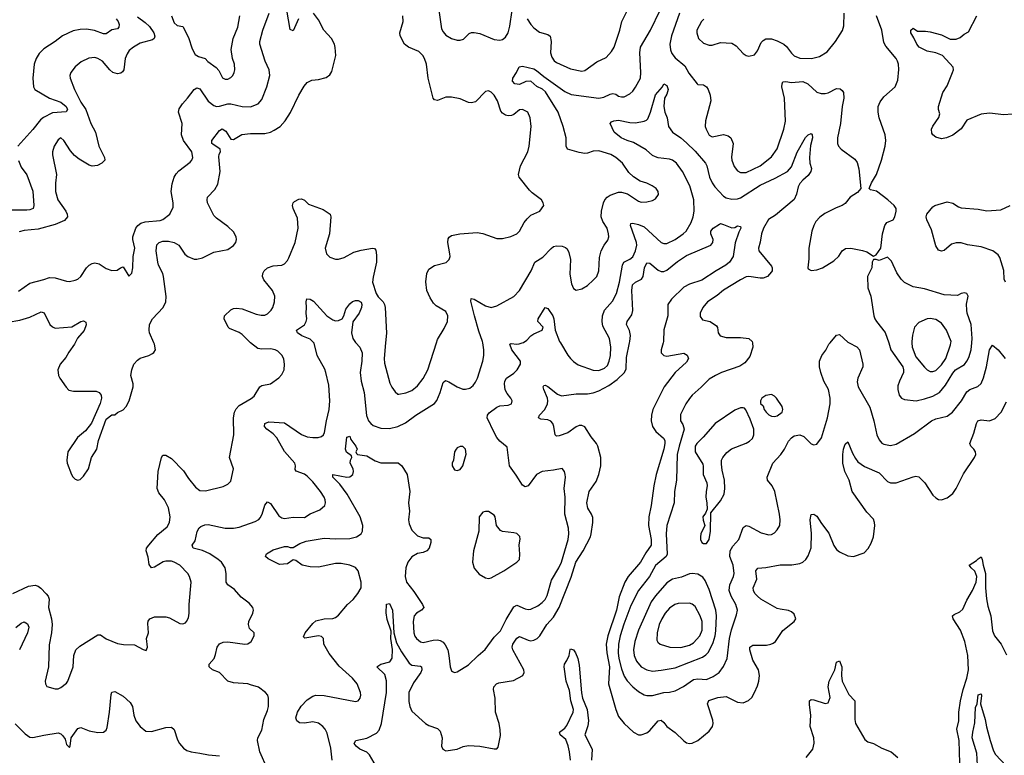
# Model space of a CAD drawing. Header units: inches. Extents: x 1649636 to 1815363, y 506543 to 641975.
# Tile 231 of 256: x 1720718 to 1727674, y 577085 to 582284. Entities that reach past the tile are written whole.
import ezdxf

# ---------------------------------------------------------------- set-up
doc = ezdxf.new("R2010")
doc.units = ezdxf.units.IN
doc.header["$MEASUREMENT"] = 0
doc.layers.add('B7527', color=7, linetype='Continuous')
doc.layers.add('B7528', color=7, linetype='Continuous')

msp = doc.modelspace()

# ---------------------------------------------------------------- linework, layer by layer
at = {"layer": 'B7527', "color": 5}
for points, elevation in [([(1720670, 578229.1), (1720780.3, 578279.7), (1720826.9, 578286.9), (1720850, 578280.2), (1720867.7, 578267.7), (1720906.5, 578226.5), (1720919.6, 578210), (1720927.2, 578190), (1720921.1, 578130), (1720942.9, 578050), (1720947.2, 578010), (1720943.6, 577950), (1720926.4, 577866.4), (1720923.1, 577710), (1720898, 577610), (1720900.7, 577590), (1720910, 577571.3), (1720970, 577555.5), (1720990, 577555.5), (1721010, 577564.4), (1721050, 577596.3), (1721058.7, 577610), (1721095.1, 577710), (1721101.3, 577790), (1721114.5, 577830), (1721142.8, 577857.2), (1721270, 577936.3), (1721290, 577937.3), (1721328.5, 577908.5), (1721410, 577876.5), (1721452.4, 577867.6), (1721530, 577866), (1721590, 577834), (1721612.9, 577827.1), (1721620.9, 577850), (1721615.1, 577910), (1721628, 577952), (1721624.1, 578015.9), (1721626.9, 578033.1), (1721638.4, 578050), (1721670, 578063.2), (1721750, 578064.4), (1721776.5, 578056.5), (1721850, 578016.4), (1721870, 578014.9), (1721890, 578022), (1721897, 578030), (1721910, 578058), (1721915.1, 578090), (1721915.1, 578150), (1721929.7, 578309.7), (1721918.4, 578350), (1721905.6, 578370), (1721850, 578428), (1721810, 578451.1), (1721790, 578457.4), (1721750, 578458), (1721731.9, 578451.9), (1721670, 578414), (1721649.6, 578409.6), (1721633.3, 578433.3), (1721625.4, 578485.4), (1721611.1, 578530), (1721614.3, 578550), (1721629.7, 578570), (1721695, 578645), (1721760.7, 578699.3), (1721777.4, 578730), (1721781, 578770), (1721770, 578835.1), (1721742.1, 578890), (1721701.4, 578941.4), (1721690.4, 578970), (1721697.7, 579090), (1721719.7, 579190), (1721730, 579206), (1721750, 579207.4), (1721790, 579183.6), (1721876.2, 579096.2), (1721910, 579042), (1721959.4, 578979.4), (1721990, 578956.4), (1722030, 578954), (1722155.8, 578984.2), (1722190, 579000.7), (1722210, 579022.8), (1722229.5, 579110), (1722200.7, 579190), (1722232.3, 579350), (1722229.8, 579469.8), (1722236, 579510), (1722247.3, 579532.7), (1722270, 579557.6), (1722353.4, 579606.6), (1722375.7, 579624.3), (1722416, 579690), (1722430, 579697.6), (1722490, 579710.3), (1722550, 579752.7), (1722570, 579776.3), (1722586.3, 579810), (1722589.7, 579850), (1722584.6, 579884.6), (1722573.3, 579910), (1722541.5, 579941.5), (1722524, 579950), (1722490, 579956.8), (1722430, 579956.4), (1722401.3, 579961.3), (1722350, 579999.3), (1722349.3, 580000)], 580), ([(1721111.2, 580000), (1721106, 579990), (1721065.1, 579934.9), (1721044, 579896), (1721004.9, 579850), (1720988.4, 579810), (1720992.2, 579770), (1721002, 579750), (1721046.5, 579686.5), (1721066.7, 579666.7), (1721098, 579658), (1721258, 579658), (1721278.8, 579650), (1721293, 579630), (1721296.3, 579610), (1721287.7, 579572.3), (1721226.5, 579433.5), (1721182.4, 579377.6), (1721127.8, 579332.2), (1721058, 579230), (1721052, 579170), (1721054.9, 579150), (1721084.9, 579070), (1721093.5, 579053.5), (1721110, 579038), (1721130, 579030.5), (1721145.4, 579034.6), (1721170, 579057.3), (1721205.6, 579110), (1721226.6, 579190), (1721262.4, 579250), (1721275.8, 579310), (1721330, 579462), (1721369.1, 579490.9), (1721390, 579491), (1721410, 579507.7), (1721450, 579526.8), (1721470, 579551.3), (1721491.8, 579590), (1721519.7, 579690), (1721519.7, 579710), (1721502.6, 579770), (1721509.7, 579810), (1721525.1, 579850), (1721550, 579878.4), (1721570, 579892.4), (1721630, 579910.4), (1721656.3, 579923.7), (1721667.3, 579932.7), (1721677.2, 579950), (1721672, 579990), (1721667.3, 580000)], 620), ([(1722470, 576986.6), (1722416, 577110), (1722398, 577190), (1722401.1, 577210), (1722430, 577264), (1722442.2, 577337.8), (1722470, 577402.8), (1722476.9, 577430), (1722477, 577490), (1722472, 577510), (1722456, 577530), (1722406, 577566), (1722350, 577583.6), (1722330, 577589.6), (1722230, 577597), (1722190, 577609.4), (1722129.8, 577669.8), (1722081.2, 577690), (1722058, 577710), (1722058, 577730), (1722091.8, 577770), (1722102.6, 577797.4), (1722112.8, 577850), (1722130, 577873.7), (1722155.5, 577884.5), (1722190, 577887.7), (1722310, 577870.3), (1722330, 577873.7), (1722352.8, 577890), (1722374, 577930), (1722374, 577950), (1722342.6, 577982.6), (1722335, 578010), (1722338.1, 578030), (1722365.8, 578090), (1722369.8, 578110), (1722365.7, 578130), (1722339.6, 578159.6), (1722283.2, 578203.2), (1722236.6, 578256.6), (1722188, 578290), (1722176.8, 578310), (1722177.3, 578370), (1722169.8, 578410), (1722143.2, 578450), (1722121.8, 578470), (1722062.3, 578510), (1722010, 578533.9), (1721945.1, 578550), (1721936.9, 578570), (1721957.8, 578602.2), (1721972.1, 578667.9), (1721987.2, 578692.8), (1721998.2, 578701.8), (1722025.8, 578714.2), (1722050, 578715.9), (1722170, 578689.4), (1722229, 578691), (1722270, 578697.6), (1722382.7, 578737.3), (1722407.7, 578752.3), (1722416.5, 578763.5), (1722430.8, 578790), (1722450, 578853.4), (1722470, 578877.3), (1722490, 578865.5), (1722550, 578777.4), (1722570, 578764.4), (1722590, 578759.6), (1722650, 578767.9), (1722730, 578765.5), (1722770, 578791.8), (1722838.7, 578821.3), (1722874, 578850), (1722879.6, 578870), (1722877.4, 578890), (1722869.6, 578910), (1722843, 578950), (1722790, 579016.9), (1722750, 579057.7), (1722730, 579071.9), (1722672.4, 579092.4), (1722664.9, 579104.9), (1722666.2, 579130), (1722661.5, 579150), (1722590, 579232.3), (1722535, 579330), (1722510, 579356.1), (1722464.7, 579390), (1722448.6, 579410), (1722450, 579430.4), (1722477.5, 579442.5), (1722590, 579436.1), (1722710, 579352.7), (1722750, 579336.5), (1722790, 579330.3), (1722828.2, 579331.8), (1722850, 579339.3), (1722863.7, 579350), (1722872.4, 579367.6), (1722886, 579450), (1722905.6, 579530), (1722909.8, 579590.2), (1722902, 579702), (1722880.7, 579790), (1722873.4, 579813.4), (1722820.5, 579910), (1722798.3, 579998.3), (1722796.5, 580000)], 560), ([(1722926.5, 577050), (1722917, 577137), (1722890, 577240.9), (1722876.2, 577270), (1722860.3, 577290), (1722830, 577312.4), (1722790, 577322.5), (1722730, 577313.3), (1722695.4, 577315.4), (1722676.2, 577330), (1722669.7, 577350), (1722680.8, 577390), (1722706.5, 577433.5), (1722750, 577477.4), (1722790, 577503.5), (1722810.7, 577509.3), (1722870, 577507.5), (1723090, 577466.8), (1723110, 577471.3), (1723124, 577490), (1723129.2, 577510), (1723126.6, 577530), (1723103.6, 577590), (1723069.6, 577630), (1722976.2, 577716.2), (1722904.4, 577804.4), (1722866.3, 577870), (1722863.7, 577910), (1722858.7, 577918.7), (1722850, 577926), (1722829.4, 577929.4), (1722732.7, 577912.7), (1722723, 577923), (1722736, 577950), (1722790, 578018), (1722810, 578035.2), (1722870, 578050.2), (1722930, 578051.5), (1722950, 578058.3), (1722970, 578075.6), (1723035.3, 578150), (1723073.8, 578186.2), (1723108.4, 578230), (1723130.6, 578270), (1723132, 578310), (1723108.6, 578390), (1723090, 578411.8), (1723050, 578428.8), (1722990, 578440.2), (1722950, 578441.7), (1722830, 578414.6), (1722770, 578416.8), (1722714.5, 578430), (1722670, 578462.4), (1722650, 578467.6), (1722610, 578438.3), (1722553.8, 578433.8), (1722474.9, 578474.9), (1722456, 578490), (1722462.9, 578510), (1722510, 578537.4), (1722590, 578560.2), (1722610, 578560.2), (1722630, 578552.9), (1722650, 578554), (1722696.9, 578583.1), (1722742.3, 578597.7), (1722870, 578618.9), (1722950, 578615), (1723050, 578618.6), (1723098, 578630), (1723130.9, 578650), (1723140.3, 578670), (1723143.2, 578710), (1723124, 578770), (1723031.6, 578931.6), (1722980.5, 579000.5), (1722929.6, 579050.4), (1722929.7, 579070.3), (1723030, 579051.3), (1723050, 579052.9), (1723073.1, 579070), (1723076.8, 579090), (1723073.5, 579110), (1723054.2, 579150), (1723055.3, 579170), (1723064.2, 579190), (1723061.5, 579201.5), (1723027.3, 579227.3), (1723020.3, 579250), (1723030, 579334.8), (1723050, 579340.7), (1723058.2, 579318.2), (1723093.6, 579270), (1723102.3, 579250), (1723094, 579230), (1723097.5, 579217.5), (1723106, 579210), (1723170, 579202.3), (1723230, 579167.2), (1723270, 579151.5), (1723391.8, 579151.8), (1723418, 579130), (1723455.8, 579070), (1723473.8, 578950), (1723465.7, 578870), (1723471.7, 578810), (1723465.2, 578750), (1723470, 578720.7), (1723490, 578675.5), (1723530, 578637.1), (1723570, 578623), (1723610, 578622.8), (1723622.8, 578610), (1723622, 578590), (1723610.4, 578550), (1723595.5, 578530), (1723570, 578518), (1723530, 578511.1), (1723490, 578487.4), (1723459.7, 578450), (1723446.7, 578410), (1723441.1, 578350), (1723451.2, 578310), (1723502.9, 578242.9), (1723564.9, 578150), (1723573.4, 578130), (1723557.6, 578110), (1723521.7, 578090), (1723506.4, 578070), (1723497.6, 578030), (1723502.8, 577950), (1723510, 577928.2), (1723522.6, 577910), (1723550, 577887.6), (1723570, 577883.6), (1723640, 577900), (1723670, 577901.7), (1723690, 577896.8), (1723710, 577884.5), (1723725.2, 577865.2), (1723742.2, 577830), (1723751.3, 577790), (1723758.9, 577710), (1723770, 577682.8), (1723776.7, 577676.7), (1723790, 577670.5), (1723810, 577674.9), (1723890, 577724.6), (1723956.9, 577790), (1724008, 577832), (1724070, 577920.4), (1724114.6, 577965.4), (1724155.1, 578044.9), (1724210, 578134.9), (1724230, 578146.4), (1724290, 578120.3), (1724310, 578116.5), (1724330, 578119), (1724377.9, 578142.1), (1724410, 578164.9), (1724430, 578185.7), (1724444.2, 578215.8), (1724476, 578324), (1724527.9, 578410), (1724547, 578450), (1724594, 578610), (1724598.5, 578650), (1724595.5, 578690), (1724570.6, 578790.6), (1724572.3, 578910), (1724564.1, 578970), (1724574.1, 579050), (1724572.8, 579070), (1724567.8, 579090), (1724550, 579111.5), (1724490, 579099.6), (1724410, 579091.6), (1724370.6, 579070), (1724310, 578989.6), (1724290, 578982.9), (1724270, 578993.6), (1724225.6, 579065.6), (1724178, 579130), (1724162, 579262), (1724110, 579305.6), (1724090, 579331.8), (1724070, 579365.6), (1724022, 579470), (1724022.6, 579490), (1724034.9, 579505.1), (1724090, 579545.2), (1724110, 579554.3), (1724170, 579560.3), (1724192, 579570), (1724197, 579590), (1724187.3, 579610), (1724161.4, 579641.4), (1724148.8, 579668.8), (1724142.4, 579710), (1724145.1, 579730), (1724158.3, 579750), (1724210, 579785.8), (1724233.5, 579810), (1724256, 579850), (1724256, 579870), (1724196.2, 579950), (1724182, 579990), (1724190, 579996), (1724230, 579990.5), (1724247.2, 579992.8), (1724268.2, 580000)], 540), ([(1723256.5, 576976.5), (1723188.7, 577088.7), (1723170, 577106.8), (1723122.6, 577130), (1723095.1, 577150), (1723080.5, 577170), (1723092.3, 577190), (1723170, 577205.9), (1723238.7, 577241.3), (1723258, 577262), (1723275.5, 577310), (1723309.5, 577530), (1723310.7, 577610.7), (1723297.5, 577657.5), (1723242, 577710), (1723269.3, 577730), (1723333.1, 577746.9), (1723349.2, 577770.8), (1723353.3, 577833.3), (1723340.9, 577910), (1723342.5, 577962.5), (1723314, 578046), (1723306.9, 578093.1), (1723310, 578154), (1723330, 578158.8), (1723353.4, 578110), (1723361.6, 577950), (1723380.6, 577880.6), (1723416.4, 577816.4), (1723470, 577737.3), (1723490, 577722.4), (1723550, 577714.9), (1723558, 577710), (1723559.6, 577690), (1723552.4, 577670), (1723501.3, 577598.7), (1723468.8, 577530), (1723466.6, 577466.6), (1723475.5, 577430), (1723490, 577396.4), (1723586, 577310), (1723610, 577295.6), (1723670, 577274.6), (1723690, 577255.8), (1723702.7, 577210), (1723699.5, 577150), (1723709, 577129), (1723730, 577117.1), (1723808.7, 577130), (1723852.5, 577147.5), (1723890, 577155.2), (1723970.2, 577150.2), (1724070, 577130.8), (1724090, 577131.3), (1724098, 577142), (1724115.4, 577224.6), (1724113.6, 577266.4), (1724105, 577310), (1724079.2, 577390), (1724078.6, 577490), (1724066, 577550), (1724068.2, 577570), (1724087.6, 577590), (1724103.2, 577596.8), (1724206.2, 577613.8), (1724274, 577650), (1724282, 577670), (1724279.7, 577690), (1724201.5, 577830), (1724197.9, 577850), (1724202.7, 577870), (1724230, 577913.4), (1724250, 577924), (1724310, 577898.6), (1724330, 577895.3), (1724350, 577898), (1724374.2, 577910), (1724394.3, 577930), (1724443.6, 578010), (1724490, 578061), (1724529.9, 578130), (1724615.4, 578344.6), (1724647.7, 578450), (1724699.1, 578530), (1724749.9, 578630), (1724755.9, 578650), (1724767.5, 578730), (1724766.5, 578766.5), (1724758.2, 578790), (1724732.2, 578832.2), (1724725.3, 578870), (1724742.5, 578950), (1724790, 579019.5), (1724810.5, 579070), (1724823.4, 579130), (1724823.1, 579190), (1724803.4, 579270), (1724793.3, 579290), (1724756.2, 579336.2), (1724710, 579405.7), (1724690, 579415.8), (1724670, 579415), (1724650, 579407.1), (1724590, 579365.1), (1724530, 579342.3), (1724510, 579341.6), (1724500.7, 579350), (1724493, 579410), (1724485.1, 579430), (1724470, 579447.8), (1724450, 579456.1), (1724400.3, 579460.3), (1724382.9, 579470), (1724391.5, 579490), (1724428.8, 579530), (1724446.8, 579570), (1724450.8, 579590), (1724447.8, 579610), (1724420.4, 579670), (1724416, 579690), (1724421.6, 579698.4), (1724430, 579700.5), (1724450, 579691.5), (1724517.2, 579637.2), (1724546.8, 579626.8), (1724650, 579640.8), (1724730, 579640.4), (1724770, 579646.3), (1724810, 579660.8), (1724881, 579699), (1724939.2, 579740.8), (1724990.3, 579789.7), (1725002.9, 579817.1), (1725004.3, 579895.7), (1725025.9, 580000)], 520), ([(1723092.2, 580000), (1723122, 579970), (1723136.8, 579930), (1723134.8, 579870), (1723122.7, 579790), (1723130.9, 579730), (1723151.4, 579650), (1723167.8, 579487.8), (1723182.3, 579450), (1723198.7, 579430), (1723216.8, 579416.8), (1723270, 579396.5), (1723330, 579395.2), (1723390, 579408.4), (1723444.7, 579435.3), (1723517.4, 579490), (1723648.7, 579571.3), (1723666.3, 579593.7), (1723689.8, 579650.2), (1723710, 579719.1), (1723726.4, 579733.6), (1723750, 579725.3), (1723810, 579689.1), (1723850, 579673.4), (1723867.9, 579672.1), (1723899.7, 579680.3), (1723921.1, 579698.9), (1723937.8, 579722.2), (1723953.3, 579750), (1723990.8, 579870), (1723998, 579910), (1723997.3, 579950), (1723990.6, 580000)], 560), ([(1723302.9, 580000), (1723293, 579890), (1723296.1, 579856.1), (1723334.3, 579714.3), (1723346.5, 579686.5), (1723370, 579653.4), (1723390, 579638), (1723397.5, 579637.5), (1723446.6, 579646.6), (1723490, 579663.2), (1723530, 579696), (1723570, 579747.7), (1723602.7, 579810), (1723662.7, 580000)], 580), ([(1724538.6, 580000), (1724590, 579912), (1724610, 579888.7), (1724630, 579868.5), (1724665.1, 579845.1), (1724770, 579807.7), (1724810, 579805.2), (1724850, 579820.3), (1724870, 579840.5), (1724882.7, 579870), (1724891.8, 579910), (1724895.5, 579970), (1724890.3, 580000)], 540), ([(1725264.9, 580000), (1725250.2, 579950.2), (1725249.3, 579929.3), (1725270, 579910.4), (1725290, 579907.2), (1725410, 579928.2), (1725434, 579914), (1725442.6, 579890), (1725430, 579863.1), (1725350.1, 579790), (1725272.1, 579690), (1725192.4, 579530), (1725182.8, 579490), (1725180.8, 579450), (1725190.2, 579410), (1725213.5, 579373.5), (1725267.7, 579327.7), (1725275.4, 579310), (1725276.6, 579290), (1725270, 579249.6), (1725215.5, 579070), (1725199.4, 578990), (1725180.1, 578850), (1725162.1, 578770), (1725160.1, 578710), (1725180.6, 578610), (1725179.4, 578570), (1725142.7, 578517.3), (1725105.1, 578450), (1725016.6, 578350), (1724993.6, 578310), (1724953.7, 578206.3), (1724933.7, 578110), (1724873, 577930), (1724861.9, 577870), (1724865.5, 577810), (1724885.2, 577710), (1724878.1, 577590), (1724930, 577408), (1724950, 577360.3), (1724989.1, 577310), (1725055.8, 577250), (1725090, 577230.3), (1725110, 577229), (1725150, 577244.4), (1725170, 577259.6), (1725230, 577329), (1725250, 577334.3), (1725270, 577317.4), (1725290.1, 577290.1), (1725350, 577247.6), (1725410, 577187.6), (1725430, 577174.6), (1725450, 577168.9), (1725470, 577170.3), (1725510, 577190.2), (1725590, 577255.5), (1725612.9, 577290), (1725617, 577310), (1725614.5, 577334.5), (1725578, 577450), (1725587.4, 577472.6), (1725650, 577493.6), (1725710, 577501.3), (1725790, 577461.8), (1725830, 577456.5), (1725867.3, 577472.7), (1725890, 577494.9), (1725910.7, 577529.3), (1725930, 577576.3), (1725940.3, 577610), (1725945.3, 577650), (1725938, 577690), (1725897.4, 577757.4), (1725876.5, 577830), (1725876, 577850), (1725896.8, 577863.2), (1725995.2, 577864.8), (1726026, 577870), (1726042, 577878), (1726057.7, 577890), (1726110, 577968.4), (1726189, 578030), (1726201.2, 578050), (1726190, 578082), (1726170, 578099.3), (1726149.5, 578109.5), (1726090, 578117), (1726070, 578123.7), (1725955.6, 578190), (1725930, 578209.7), (1725912.8, 578230), (1725902.6, 578250), (1725901.1, 578270), (1725925.6, 578330), (1725918.3, 578390), (1725932.3, 578407.7), (1725990, 578412.5), (1726090, 578431.4), (1726172.3, 578432.3), (1726230, 578441.6), (1726250, 578450.2), (1726271.5, 578468.5), (1726290, 578495.5), (1726310.9, 578550.9), (1726313.4, 578653.4), (1726302.4, 578750), (1726310, 578786), (1726330, 578790.6), (1726350, 578774.4), (1726383, 578723), (1726435.5, 578655.5), (1726470, 578568), (1726490, 578539.3), (1726510, 578522.4), (1726570, 578495.5), (1726610, 578490.5), (1726684.4, 578515.6), (1726713.3, 578546.7), (1726734.9, 578585.1), (1726751.1, 578628.9), (1726760.4, 578710), (1726758.5, 578730), (1726750, 578753), (1726704.4, 578804.4), (1726600.2, 578950), (1726578.5, 579030), (1726548.2, 579090), (1726534.5, 579150), (1726533.6, 579210), (1726538.2, 579250), (1726550, 579284.9), (1726570, 579301), (1726601.3, 579221.3), (1726622.1, 579182.1), (1726639.8, 579159.8), (1726685.9, 579125.9), (1726790, 579080.7), (1726850, 579019.7), (1726871.6, 579011.6), (1726910, 579010.2), (1727030, 579053.9), (1727050, 579057.1), (1727070, 579052.3), (1727112.6, 579010), (1727170, 578924.4), (1727190, 578904.4), (1727210, 578892.4), (1727230, 578890.4), (1727270, 578904.6), (1727310, 578934.9), (1727335.5, 578970), (1727385.9, 579074.1), (1727464.7, 579190), (1727472.4, 579210), (1727470.9, 579230), (1727458.7, 579250), (1727438.4, 579270), (1727431.3, 579290), (1727459, 579361), (1727477.2, 579430), (1727488.4, 579450), (1727510, 579455.2), (1727570, 579450.2), (1727610, 579466.3), (1727653.1, 579510), (1727690, 579582.4)], 520), ([(1725895.3, 580000), (1725898.7, 579970), (1725876.7, 579903.3), (1725842, 579858), (1725805.4, 579834.6), (1725676.4, 579790), (1725634.9, 579770), (1725590, 579743.1), (1725570, 579725.4), (1725534, 579686), (1725469.3, 579630.7), (1725450, 579607), (1725425.3, 579570), (1725386.3, 579493.7), (1725386.2, 579450), (1725403, 579423), (1725413.4, 579390), (1725377.1, 579270), (1725364, 579210), (1725359.4, 579030), (1725345.4, 578950), (1725342.9, 578870), (1725290.9, 578709.1), (1725286.7, 578650), (1725292.8, 578507.2), (1725284.6, 578490), (1725210, 578425.8), (1725168.8, 578350), (1725089.5, 578250), (1725036.3, 578143.7), (1724986.9, 578013.1), (1724961, 577930), (1724949.2, 577870), (1724946.5, 577810), (1724951.6, 577770), (1724970, 577697.6), (1724990, 577644.2), (1725010.7, 577610.7), (1725050, 577569), (1725090, 577535.8), (1725130, 577512.3), (1725150, 577507.1), (1725190, 577508.3), (1725269.1, 577529.1), (1725310, 577531.1), (1725350, 577540.2), (1725408.5, 577571.5), (1725478.1, 577621.9), (1725510, 577626.8), (1725570, 577622.3), (1725618.7, 577641.3), (1725661.1, 577670), (1725690, 577712), (1725715.9, 577770), (1725733.7, 577910), (1725747.6, 577972.4), (1725782.9, 578077.1), (1725789.8, 578110), (1725777.7, 578150), (1725744.7, 578210), (1725731.2, 578250), (1725736, 578290), (1725762.4, 578350), (1725765.9, 578370), (1725758.5, 578430), (1725735.6, 578490), (1725737.7, 578530), (1725755.9, 578564.1), (1725798, 578610), (1725830, 578695.5), (1725850, 578708.7), (1725870, 578705.7), (1725956.7, 578656.7), (1726010, 578644.4), (1726030, 578646.4), (1726050, 578657.1), (1726070, 578678), (1726088, 578710), (1726091, 578749), (1726086.2, 578790), (1726053.3, 578950), (1726033.7, 578990), (1726002, 579030), (1725999.1, 579050), (1726040.3, 579150), (1726094.6, 579210), (1726121.2, 579250), (1726150, 579305.7), (1726171.1, 579330), (1726190, 579342), (1726230.2, 579350.2), (1726257.8, 579337.8), (1726310, 579287.7), (1726330, 579279.1), (1726350, 579284), (1726383.7, 579330), (1726425.4, 579470), (1726443.1, 579570), (1726444.1, 579610), (1726432.5, 579670), (1726400.4, 579730), (1726377.2, 579790), (1726368.5, 579831.5), (1726368.3, 579871.7), (1726384.2, 579910), (1726412.5, 579947.5), (1726435.6, 579990), (1726444.1, 580000)], 540), ([(1726578, 580000), (1726631.8, 579971.8), (1726651, 579951), (1726674, 579850), (1726674.6, 579830), (1726638.8, 579750), (1726635.6, 579724.4), (1726641.8, 579690), (1726724.5, 579544.5), (1726753.2, 579450), (1726774.9, 579350), (1726790, 579314), (1726810, 579290.5), (1726823.4, 579283.4), (1726870, 579275.8), (1726910, 579284.9), (1727040.6, 579359.4), (1727159.5, 579450), (1727190, 579463.6), (1727270, 579482), (1727309, 579511), (1727371.9, 579590), (1727410, 579654.3), (1727430, 579671.1), (1727488.1, 579691.9), (1727510, 579712.4), (1727527.8, 579752.2), (1727548.3, 579831.7), (1727570, 579951), (1727590, 579983), (1727630.2, 579950.2), (1727681.1, 579890)], 540), ([(1726857.7, 580000), (1726873.8, 579950), (1726956.9, 579830), (1726962.2, 579810), (1726961.2, 579790), (1726932.9, 579730), (1726923.4, 579696.6), (1726922.6, 579670), (1726931.6, 579631.6), (1726948.9, 579608.9), (1726970, 579599.5), (1727051.5, 579591.5), (1727110, 579603.9), (1727170, 579622.2), (1727216.2, 579650), (1727258.2, 579701.8), (1727310, 579786.5), (1727330, 579808.4), (1727392.2, 579847.8), (1727410.4, 579869.6), (1727423.5, 579896.5), (1727439.9, 579950), (1727444, 580000)], 560), ([(1727022.1, 580000), (1727024.4, 579970), (1727050, 579900.7), (1727110, 579827.9), (1727130, 579809), (1727150, 579798.5), (1727170, 579797.8), (1727190, 579805.8), (1727230, 579844.3), (1727260.4, 579890), (1727295, 579985), (1727297.2, 580000)], 580), ([(1727360.7, 577030), (1727355.6, 577190), (1727339.3, 577270), (1727354, 577330), (1727354.1, 577390), (1727364.4, 577470), (1727383.2, 577550), (1727409, 577630), (1727421.5, 577690), (1727417.1, 577790), (1727396.5, 577890), (1727366.1, 577970), (1727313.3, 578050), (1727308.2, 578070), (1727319.5, 578080.5), (1727360.4, 578099.6), (1727381.7, 578118.3), (1727410, 578181.6), (1727450.7, 578249.3), (1727475.1, 578310), (1727480.4, 578350), (1727466, 578386), (1727440.7, 578410), (1727427, 578430), (1727478.5, 578461.5), (1727490, 578474.9), (1727510, 578487.3), (1727518.7, 578470), (1727524, 578430), (1727541.1, 578370), (1727541.7, 578270), (1727549.5, 578190.5), (1727558.7, 578138.7), (1727579.5, 578070), (1727590, 577964.9), (1727604.7, 577930), (1727652.2, 577870), (1727690, 577796.3)], 480), ([(1720691.5, 577988.5), (1720730, 578020.3), (1720750, 578028.9), (1720774.6, 578014.6), (1720783.5, 577990), (1720773.9, 577950), (1720717.1, 577830)], 560), ([(1724609.4, 577050), (1724601.9, 577110), (1724592.4, 577152.4), (1724576.1, 577196.1), (1724536.2, 577230), (1724532, 577250), (1724570, 577278), (1724584, 577296), (1724628.9, 577390), (1724629.8, 577410), (1724613, 577470), (1724602.8, 577542.8), (1724578, 577610), (1724564.5, 577710), (1724566.4, 577730), (1724584.4, 577755.6), (1724599.6, 577790), (1724607.2, 577832.8), (1724610, 577838), (1724630, 577831.3), (1724646, 577810), (1724660.5, 577770), (1724670, 577722), (1724686.8, 577526.8), (1724695.6, 577490), (1724727.9, 577410), (1724738, 577330), (1724732.8, 577292.8), (1724711.8, 577230), (1724764, 577130), (1724757.3, 577050)], 480), ([(1726274.2, 577070), (1726322, 577130), (1726330.9, 577170.9), (1726329.8, 577210), (1726302, 577290), (1726307.6, 577370), (1726297.1, 577442.9), (1726298, 577470), (1726310, 577479), (1726330, 577478.5), (1726410, 577451.4), (1726430, 577456.4), (1726445, 577495), (1726431, 577570), (1726437.1, 577610), (1726476.8, 577690), (1726490, 577744), (1726510, 577753), (1726526.5, 577710), (1726524, 577650), (1726527.9, 577610), (1726576.3, 577516.3), (1726618, 577470), (1726618, 577338), (1726622.1, 577310), (1726690, 577196.4), (1726710, 577181.1), (1726750.7, 577170), (1726810, 577136.5), (1726874.4, 577110), (1726921.3, 577070)], 480), ([(1720687.5, 577307.5), (1720757.3, 577237.3), (1720790, 577214), (1720810.3, 577210.3), (1720890, 577228.4), (1720990, 577243.2), (1721010, 577236.5), (1721023.8, 577223.8), (1721038.9, 577198.9), (1721050, 577161), (1721070, 577141), (1721076, 577150), (1721082, 577210), (1721130, 577275.5), (1721150, 577283), (1721210, 577259.1), (1721270, 577246.4), (1721310, 577248), (1721330, 577262), (1721337.6, 577282.4), (1721353.5, 577390), (1721364, 577516), (1721370, 577532.7), (1721390, 577535.6), (1721450, 577502.2), (1721499.6, 577459.6), (1721516.1, 577430), (1721525.8, 577370), (1721539.7, 577330), (1721568.9, 577288.9), (1721610, 577255.2), (1721650, 577253.4), (1721750, 577281.1), (1721790, 577283.6), (1721810, 577268.4), (1721834.1, 577194.1), (1721848.5, 577168.5), (1721876.5, 577136.5), (1721900, 577120), (1721930, 577108.9), (1721990, 577101.7), (1722052, 577088), (1722130, 577081.6)], 560), ([(1727490.6, 576930), (1727479.8, 577099.8), (1727448.5, 577210), (1727451.2, 577250), (1727465.7, 577314.3), (1727470, 577424), (1727483.5, 577450), (1727490, 577513), (1727510, 577518.8), (1727512.5, 577507.5), (1727506.8, 577450), (1727538.9, 577338.9), (1727547.6, 577287.6), (1727573.5, 577190), (1727597.3, 577117.3), (1727611.8, 577090), (1727687.2, 577010)], 460)]:
    msp.add_lwpolyline(points, dxfattribs=dict(at, elevation=elevation))
for points, elevation in [([(1726030, 579634), (1725990, 579628.7), (1725962, 579610), (1725952, 579590), (1725952.7, 579572.7), (1725970, 579554), (1725978, 579530), (1725991.3, 579510), (1726010, 579491.3), (1726030, 579481), (1726050, 579478.8), (1726070, 579484), (1726104, 579510), (1726109.2, 579530), (1726105.2, 579550), (1726064, 579610), (1726050, 579624)], 560), ([(1725810, 579542), (1725770, 579524.2), (1725631.6, 579430), (1725547, 579333), (1725502.8, 579290), (1725489.4, 579270), (1725490.2, 579230), (1725543.7, 579143.7), (1725547.9, 579127.9), (1725547.1, 579070), (1725572.2, 579010), (1725575.8, 578990), (1725567.2, 578950), (1725564.9, 578910), (1725573.4, 578870), (1725575.3, 578824.7), (1725563.5, 578796.5), (1725545.5, 578770), (1725546.2, 578746.2), (1725558, 578710), (1725531, 578650), (1725527.3, 578630), (1725527.3, 578610), (1725538, 578590), (1725550, 578582.8), (1725570, 578582.8), (1725589, 578610), (1725599.3, 578670), (1725600.2, 578799.8), (1725670, 578884.9), (1725694.7, 578930), (1725699.7, 578970), (1725698.9, 579030), (1725680.3, 579100.3), (1725676.2, 579143.8), (1725677.7, 579170), (1725685.4, 579190), (1725714.6, 579225.4), (1725748.2, 579251.8), (1725849.8, 579290.2), (1725874.1, 579305.9), (1725894.8, 579325.2), (1725905.7, 579350), (1725903.9, 579390), (1725879.8, 579459.8), (1725847.6, 579527.6), (1725838.4, 579538.4), (1725830, 579540.9)], 560), ([(1723850, 579268.7), (1723830, 579268.7), (1723810, 579259), (1723802.8, 579250), (1723790.8, 579230), (1723782.8, 579170), (1723774, 579150), (1723774, 579130), (1723790, 579102.8), (1723810, 579098.8), (1723830, 579104.7), (1723849, 579130), (1723873.2, 579213.2), (1723868.7, 579250)], 560), ([(1724010, 578809.2), (1723990, 578804), (1723964, 578770), (1723961.3, 578670), (1723923.7, 578530), (1723918.4, 578450), (1723928.5, 578408.5), (1723965.5, 578365.5), (1724010, 578340.5), (1724030, 578335.5), (1724050, 578340.5), (1724139.3, 578390), (1724230, 578450.4), (1724249.6, 578470), (1724252.8, 578507.2), (1724248, 578572), (1724253.3, 578613.3), (1724251.1, 578631.1), (1724230, 578652), (1724210, 578658.4), (1724130, 578667.3), (1724115.1, 578675.1), (1724087, 578710), (1724077.2, 578770), (1724070, 578782), (1724030, 578809)], 560), ([(1725470, 578369.7), (1725450, 578366.9), (1725394.6, 578345.4), (1725330, 578329.8), (1725290, 578303.5), (1725210, 578211.8), (1725180.5, 578170), (1725089.5, 577970), (1725065, 577890), (1725055, 577830), (1725059.8, 577790), (1725075.2, 577750), (1725110, 577711.2), (1725150.1, 577690.1), (1725190, 577680.6), (1725250, 577686.2), (1725350, 577704.6), (1725541.2, 577778.8), (1725565.6, 577794.4), (1725584.7, 577815.3), (1725616.6, 577883.4), (1725630.8, 577930), (1725635.8, 577964.2), (1725641.8, 578070), (1725636.4, 578110), (1725590, 578257), (1725561.8, 578321.8), (1725545.2, 578345.2), (1725510, 578364.4)], 560), ([(1725450, 578160.3), (1725370, 578158), (1725347, 578150), (1725310, 578125.8), (1725277.7, 578090), (1725255.5, 578050), (1725236.6, 578010), (1725221.3, 577950), (1725220.2, 577900.2), (1725225.6, 577885.6), (1725242.4, 577870), (1725310.8, 577850.8), (1725390, 577848.3), (1725450, 577862.8), (1725479.4, 577880.6), (1725524.4, 577930), (1725539.4, 577970), (1725540.2, 578030), (1725526.9, 578070), (1725490, 578137.3), (1725470, 578153.6)], 580)]:
    msp.add_lwpolyline(points, close=True, dxfattribs=dict(at, elevation=elevation))
at = {"layer": 'B7528', "color": 5}
for points, elevation in [([(1721399.2, 582290), (1721413.7, 582270), (1721420.2, 582250), (1721418, 582230), (1721410, 582219.6), (1721370, 582212.3), (1721330, 582184.8), (1721310, 582184.5), (1721247.1, 582207.1), (1721190, 582215.8), (1721144.7, 582215.3), (1721095.6, 582204.4), (1721021.3, 582170), (1720970, 582129.8), (1720890, 582078.3), (1720856.1, 582043.9), (1720834, 582010), (1720821.3, 581970), (1720811.7, 581870), (1720815.8, 581810), (1720824.9, 581790), (1720930, 581729.3), (1721010, 581700.8), (1721047.2, 581670), (1721055.2, 581650), (1721047.3, 581632.7), (1720950, 581625.9), (1720886.3, 581593.7), (1720865, 581575), (1720812.2, 581507.8), (1720704.2, 581390)], 620), ([(1720710, 580365.2), (1720790, 580421.1), (1720890, 580446.7), (1720930, 580462.3), (1720970, 580460.2), (1721050, 580435.8), (1721070, 580433.6), (1721110, 580442), (1721130, 580450.3), (1721149.7, 580470), (1721189.7, 580530), (1721210, 580548.7), (1721230, 580560.9), (1721250, 580565.2), (1721279.5, 580559.5), (1721330, 580524.9), (1721370, 580510.4), (1721406.3, 580513.7), (1721430, 580530.8), (1721450, 580538), (1721490, 580472), (1721510, 580492), (1721518.4, 580530), (1721519.6, 580610), (1721531.1, 580670), (1721517.6, 580730), (1721518.8, 580750), (1721539.3, 580810), (1721553.1, 580830), (1721573.2, 580846.8), (1721605.1, 580854.9), (1721710, 580863.6), (1721730, 580871.7), (1721779.6, 580910), (1721801.7, 580958.3), (1721803.5, 580990), (1721788.7, 581070), (1721796, 581124), (1721810.9, 581170), (1721824.9, 581195.1), (1721843.5, 581216.5), (1721923.9, 581276.1), (1721935.6, 581290), (1721942.4, 581310), (1721934.7, 581350), (1721875.2, 581430), (1721860.8, 581470), (1721867.5, 581550), (1721840.5, 581630), (1721845.5, 581654.5), (1721867.6, 581690), (1721905, 581730), (1721950, 581790.2), (1721970, 581801.5), (1721990, 581794.3), (1722050, 581708.5), (1722090, 581678), (1722110, 581671.5), (1722130, 581672.1), (1722190, 581688.4), (1722210, 581688.4), (1722290, 581670.2), (1722350, 581669), (1722402.9, 581690), (1722430, 581720.5), (1722463.8, 581810), (1722484.5, 581890), (1722480.9, 581930), (1722453.6, 581990), (1722414, 582110), (1722414.8, 582130), (1722435.5, 582210), (1722479.8, 582330)], 640), ([(1721550, 582303.6), (1721604.2, 582264.2), (1721634.9, 582234.9), (1721666.4, 582190), (1721672.3, 582167.7), (1721668, 582152), (1721657.4, 582142.6), (1721570, 582117.9), (1721521.7, 582090), (1721492.8, 582067.2), (1721476.7, 582043.3), (1721463.9, 582010), (1721454.9, 581930), (1721445.5, 581914.5), (1721433.9, 581906.1), (1721410, 581901.2), (1721377.6, 581910), (1721354.8, 581930), (1721303, 581990), (1721270.7, 582010.7), (1721250, 582016), (1721207.5, 582012.5), (1721153.2, 581986.8), (1721110.4, 581950), (1721079.5, 581910), (1721073.1, 581890), (1721075.6, 581870), (1721105.2, 581790), (1721150, 581701.5), (1721184.7, 581650), (1721221.4, 581550), (1721254.7, 581490), (1721277.7, 581390), (1721318.7, 581310), (1721319.3, 581290), (1721299.5, 581270), (1721267.1, 581252.9), (1721231.1, 581248.9), (1721210, 581255.5), (1721138.3, 581298.3), (1721105.2, 581325.2), (1721077.3, 581357.3), (1721030, 581429.3), (1721010, 581449), (1720990, 581435.3), (1720962, 581390), (1720950.5, 581349.5), (1720950.6, 581329.4), (1720979.6, 581190), (1720971.5, 581128.5), (1720970.3, 581070), (1720989, 581010), (1721044.4, 580930), (1721054, 580910), (1721055.6, 580890), (1721034.3, 580865.7), (1720970, 580836.5), (1720850, 580804.1), (1720750, 580794.6), (1720714.2, 580785.8)], 640), ([(1721667.3, 580000), (1721634.8, 580070), (1721632.1, 580090), (1721636.4, 580130), (1721656, 580170), (1721732, 580250), (1721749.8, 580290), (1721753.1, 580326.9), (1721734.5, 580470), (1721728.9, 580490), (1721699.1, 580550), (1721694.3, 580570), (1721682.5, 580650), (1721687.3, 580692.7), (1721703.5, 580710), (1721730, 580718.4), (1721770, 580718.7), (1721810, 580708.9), (1721841.7, 580690), (1721886, 580626), (1721905.5, 580610), (1721950, 580592), (1721970, 580591.1), (1722010, 580601.8), (1722090, 580640.9), (1722190, 580660.3), (1722230, 580688.4), (1722246, 580710), (1722251.1, 580730), (1722248, 580750), (1722230, 580783.7), (1722190, 580822.9), (1722110, 580880.5), (1722090, 580900.7), (1722046.4, 580990), (1722042.3, 581010), (1722045.1, 581030), (1722096.6, 581083.4), (1722117.4, 581122.6), (1722134.5, 581210), (1722124.7, 581315.3), (1722127.4, 581332.6), (1722137.6, 581350), (1722135.6, 581370), (1722083.3, 581403.3), (1722076.9, 581410), (1722076.3, 581430), (1722130, 581500.4), (1722150, 581512), (1722175.5, 581495.5), (1722210, 581440.3), (1722230, 581436.5), (1722287.8, 581472.2), (1722350, 581480.5), (1722450, 581480.5), (1722489.9, 581490.1), (1722516.3, 581503.7), (1722558, 581530), (1722595.1, 581570), (1722632.8, 581627.2), (1722689.9, 581750.1), (1722727.1, 581812.9), (1722750, 581840.4), (1722783.5, 581856.5), (1722830, 581860.9), (1722884.7, 581875.3), (1722910, 581894), (1722922.6, 581917.4), (1722950.9, 582030), (1722948.3, 582088.3), (1722943, 582110), (1722922.4, 582150), (1722868.3, 582210), (1722830, 582281.6), (1722793.3, 582330)], 620), ([(1721791.5, 582310), (1721810, 582261.3), (1721830, 582243.1), (1721870, 582236), (1721910, 582158.8), (1721937.3, 582077.3), (1721958.9, 582038.9), (1721982.7, 582022.7), (1722029, 582009), (1722048.3, 581988.3), (1722106.8, 581946.8), (1722124.2, 581924.2), (1722152.1, 581872.1), (1722170, 581863.7), (1722190, 581864.2), (1722210, 581874.4), (1722224.2, 581890), (1722234, 581910), (1722237.4, 581930), (1722236.3, 581970), (1722222, 582010), (1722213.6, 582073.6), (1722227.4, 582150), (1722260.3, 582230), (1722274, 582310)], 660), ([(1722687.1, 582290), (1722650, 582206), (1722630, 582215.3), (1722605, 582350)], 620), ([(1723662.7, 580000), (1723670, 580023), (1723718.4, 580101.6), (1723739.7, 580150), (1723743.5, 580190), (1723730, 580222.7), (1723661.6, 580261.6), (1723641.6, 580281.6), (1723618.2, 580318.2), (1723595.3, 580370), (1723587.6, 580432.4), (1723595.1, 580490), (1723610, 580521.6), (1723650, 580545.7), (1723731.1, 580568.9), (1723753.6, 580590), (1723758.9, 580610), (1723757.7, 580630), (1723742.3, 580710), (1723745.7, 580734.3), (1723752.8, 580747.2), (1723770, 580757.6), (1723828.9, 580771.1), (1723950, 580779.5), (1723990, 580773.4), (1724090, 580737), (1724130, 580738), (1724187.5, 580752.5), (1724230, 580770.4), (1724249.7, 580790.3), (1724281.6, 580850), (1724302.9, 580877.1), (1724330, 580902.4), (1724392.7, 580930), (1724421.2, 580970), (1724417.2, 580990), (1724406, 581010), (1724339.5, 581059.5), (1724319.8, 581079.8), (1724247.3, 581170), (1724242, 581190), (1724255.6, 581250), (1724307.6, 581350), (1724318, 581390), (1724331, 581529), (1724325.1, 581590), (1724309.3, 581630), (1724270, 581649.5), (1724250, 581647), (1724210, 581614), (1724193.1, 581606.9), (1724170, 581604.2), (1724149.7, 581609.7), (1724130, 581622.9), (1724118.5, 581638.5), (1724094, 581710), (1724071.5, 581750), (1724050, 581772.3), (1724030, 581781.2), (1724010, 581777.2), (1723937.6, 581702.4), (1723910, 581695.1), (1723890, 581697.7), (1723830, 581725.3), (1723770, 581736.5), (1723730, 581735.3), (1723670, 581713.7), (1723650, 581716.9), (1723638.9, 581730), (1723603.4, 581870), (1723592.5, 581970), (1723577.4, 582010), (1723566, 582030), (1723538.3, 582058.3), (1723466, 582090), (1723437.7, 582110), (1723407.1, 582170), (1723405.1, 582190), (1723428.1, 582270), (1723424.7, 582310)], 580), ([(1723679.8, 582350), (1723699.4, 582219.4), (1723710, 582196.9), (1723730, 582174.7), (1723770, 582152), (1723810, 582139.7), (1723830, 582138.5), (1723852.9, 582147.1), (1723894.2, 582185.8), (1723910, 582193.4), (1723930, 582194.4), (1723970, 582185.2), (1724070, 582143.8), (1724110, 582138.5), (1724130, 582144.7), (1724150, 582159.6), (1724169.3, 582190.7), (1724181.9, 582238.1), (1724196.8, 582350)], 580), ([(1723990.6, 580000), (1723989.2, 580010), (1723962.4, 580082.4), (1723931.1, 580190), (1723906.3, 580293.7), (1723907.6, 580312.4), (1723930, 580308.5), (1724010, 580262), (1724050, 580249.2), (1724090, 580261.5), (1724210, 580326.7), (1724249.8, 580370.2), (1724332.4, 580510), (1724357.7, 580570), (1724414.1, 580605.9), (1724472.4, 580667.6), (1724490, 580680.3), (1724510, 580684.9), (1724550, 580682.6), (1724574.4, 580674.4), (1724585.1, 580665.1), (1724597.7, 580637.7), (1724610.4, 580590), (1724605.4, 580485.4), (1724616.7, 580416.7), (1724630, 580384), (1724650, 580373), (1724690, 580381.3), (1724730, 580405.3), (1724770, 580442), (1724794.8, 580470), (1724809.8, 580510), (1724815.7, 580604.3), (1724826.2, 580650), (1724846.6, 580690), (1724873.1, 580726.9), (1724879.7, 580750), (1724879.2, 580770), (1724868.6, 580810), (1724837.9, 580857.9), (1724826.5, 580890), (1724829.3, 580930.7), (1724842.6, 580990), (1724851.7, 581010), (1724869.3, 581030.7), (1724890, 581043.8), (1724950, 581064.7), (1724970, 581065.8), (1725012.4, 581052.4), (1725090, 581000.3), (1725110, 580993.4), (1725150, 580995.8), (1725190, 581006), (1725210, 581018.8), (1725231.5, 581048.5), (1725229.4, 581070), (1725215.1, 581090), (1725186, 581110), (1725150, 581127.8), (1725102, 581142), (1725054.2, 581174.2), (1725023, 581203), (1724976.9, 581270), (1724930, 581309.8), (1724893.6, 581330), (1724810, 581357.7), (1724770, 581355.6), (1724730, 581339.8), (1724710, 581338), (1724670, 581344.2), (1724588.1, 581368.1), (1724579.2, 581390), (1724579.1, 581450), (1724557, 581530), (1724522.3, 581630), (1724432.9, 581772.9), (1724412, 581792), (1724371.2, 581811.2), (1724330, 581848.8), (1724294, 581846), (1724250, 581826.2), (1724217.2, 581830), (1724200.9, 581850), (1724202, 581870), (1724229.3, 581910), (1724246, 581950), (1724270, 581954.6), (1724350, 581935.9), (1724370, 581924.9), (1724421.5, 581881.5), (1724570, 581776.1), (1724614, 581754), (1724810, 581730.2), (1724844.8, 581735.2), (1724890, 581757.4), (1724910, 581761.3), (1724930, 581757.1), (1724950, 581743.8), (1724970, 581738), (1724990, 581739.3), (1725030, 581759.5), (1725050, 581777.6), (1725070, 581806.4), (1725103.5, 581870), (1725107.7, 581910), (1725099.8, 582050), (1725103.7, 582090), (1725175.2, 582210), (1725242.5, 582350)], 560), ([(1724304.5, 582290), (1724328.4, 582250), (1724350, 582226), (1724390, 582195.8), (1724450, 582180.3), (1724466.3, 582166.3), (1724473.6, 582130), (1724469.3, 582050), (1724478.3, 582018.3), (1724493.4, 581993.4), (1724510, 581981.1), (1724610, 581937.3), (1724690, 581920.4), (1724710, 581925.5), (1724794.8, 581985.2), (1724862.8, 582017.2), (1724900.5, 582059.5), (1724919.1, 582090), (1724959.2, 582210), (1724971.3, 582270), (1725011.5, 582350)], 580), ([(1725380.7, 582330), (1725322.6, 582170), (1725310.6, 582110), (1725315.1, 582070), (1725325.5, 582045.5), (1725350, 582013.6), (1725417.7, 581957.7), (1725446.1, 581906.1), (1725504.9, 581830), (1725510, 581826), (1725550, 581824.4), (1725570, 581810.4), (1725582.7, 581790), (1725597.3, 581750), (1725601.5, 581710), (1725562.6, 581570), (1725562, 581530), (1725568.5, 581510), (1725590, 581468), (1725610, 581457), (1725690, 581471.3), (1725723.4, 581463.4), (1725742.4, 581450), (1725759, 581410), (1725746.9, 581313.1), (1725750.3, 581290), (1725766.2, 581246.2), (1725790, 581215.5), (1725810, 581204.4), (1725850, 581203.6), (1725950, 581251.3), (1726030, 581314.9), (1726070, 581370.4), (1726118, 581510), (1726127.7, 581567.7), (1726121.2, 581730), (1726103.7, 581810), (1726104.1, 581830), (1726110, 581843.8), (1726130, 581846.5), (1726170, 581838.8), (1726250, 581847.8), (1726285.5, 581830), (1726350, 581772.3), (1726381.2, 581761.2), (1726410, 581761.1), (1726430, 581766.5), (1726490, 581796.5), (1726514.7, 581794.7), (1726530, 581784.2), (1726537.7, 581770), (1726540.1, 581730), (1726528.6, 581670), (1726518, 581550), (1726495.3, 581450), (1726497, 581410), (1726504.2, 581390), (1726522.4, 581370), (1726617.6, 581297.6), (1726635.2, 581275.2), (1726646.7, 581230), (1726660.7, 581090), (1726638, 581062), (1726585.5, 581030), (1726550, 580984.2), (1726530, 580969.7), (1726486.6, 580953.4), (1726406.3, 580913.7), (1726371.5, 580888.5), (1726343.4, 580856.6), (1726328.4, 580830), (1726314.4, 580790), (1726293.4, 580670), (1726294, 580594), (1726287, 580530), (1726290, 580522.8), (1726310.4, 580510.4), (1726350, 580515.3), (1726389.8, 580530.2), (1726470, 580579.3), (1726506.2, 580613.8), (1726530, 580650.6), (1726553.6, 580666.4), (1726590, 580668.4), (1726673.4, 580653.4), (1726703.4, 580643.4), (1726750, 580612), (1726770, 580622), (1726802, 580670), (1726814, 580770), (1726829.4, 580830), (1726845.2, 580850), (1726890, 580870.4), (1726900.4, 580890), (1726911.6, 580931.6), (1726910.8, 580950), (1726897.4, 580970), (1726851.5, 581011.5), (1726771.4, 581071.4), (1726730, 581081.2), (1726719, 581090), (1726735.6, 581130), (1726770.9, 581190), (1726806.6, 581290), (1726833.7, 581390), (1726836.9, 581430), (1726833.7, 581470), (1726791.1, 581591.1), (1726783, 581630), (1726783.7, 581670), (1726797.3, 581702.7), (1726822.3, 581737.7), (1726903, 581810), (1726922.4, 581857.6), (1726928.2, 581931.8), (1726926.6, 581970), (1726921.1, 581990), (1726909.7, 582010), (1726837.1, 582097.1), (1726823, 582123), (1726808.2, 582210), (1726770.8, 582310)], 560), ([(1725552.7, 582287.3), (1725536.4, 582270), (1725503.1, 582210), (1725501.3, 582190), (1725514.4, 582150), (1725550, 582117), (1725590, 582102.7), (1725610, 582104), (1725670, 582121.7), (1725750, 582118.7), (1725780, 582100), (1725830, 582044), (1725850, 582030.7), (1725870, 582025.5), (1725910, 582036.3), (1725930, 582064), (1725957.5, 582122.5), (1725970, 582137.4), (1725990.7, 582149.3), (1726030, 582147.8), (1726070, 582135.1), (1726116.2, 582110), (1726134.6, 582094.6), (1726170, 582046.7), (1726190, 582027.3), (1726230, 582012.9), (1726311.6, 582008.4), (1726370, 582024.6), (1726423.5, 582056.5), (1726482.3, 582130), (1726532.3, 582207.7), (1726540.8, 582239.2), (1726543.5, 582330)], 580), ([(1727790, 581620.5), (1727670, 581612), (1727570, 581622.6), (1727510, 581616.8), (1727410, 581574.5), (1727370, 581511.5), (1727310, 581468.2), (1727266, 581450), (1727230, 581442.3), (1727190, 581453.7), (1727169.9, 581469.9), (1727162.6, 581482.6), (1727160.8, 581510), (1727169.8, 581530.2), (1727212.5, 581592.5), (1727218, 581618), (1727209, 581650), (1727209.2, 581670), (1727239.5, 581770), (1727270, 581816), (1727309.6, 581910), (1727316.2, 581930), (1727312.1, 581947.9), (1727239, 582030), (1727189.6, 582049.6), (1727130, 582060.4), (1727072.6, 582090), (1727055.6, 582110), (1727035.9, 582155.9), (1727014, 582190), (1727015.3, 582210), (1727030, 582224.7), (1727062, 582202), (1727116.8, 582203.2), (1727150, 582197.9), (1727230, 582177.1), (1727293.1, 582146.9), (1727334.5, 582145.5), (1727362.9, 582157.1), (1727390, 582181), (1727422, 582198), (1727479.5, 582310)], 540), ([(1724890.3, 580000), (1724885.1, 580030), (1724838.1, 580118.1), (1724832.7, 580150), (1724836.5, 580190), (1724850.7, 580230), (1724905.8, 580294.2), (1724935, 580350), (1724957, 580430), (1724976.8, 580550), (1724985.5, 580570), (1725030, 580592), (1725050, 580609.1), (1725070, 580650.4), (1725077.3, 580690), (1725075.8, 580710), (1725032.8, 580830), (1725036, 580844), (1725050, 580846), (1725090, 580836.8), (1725130, 580819), (1725250, 580710.3), (1725270, 580701.5), (1725290, 580701.3), (1725349.9, 580730.1), (1725406.6, 580770), (1725427.1, 580790), (1725461.8, 580850), (1725475.9, 580890), (1725483.7, 580930), (1725480.2, 581010), (1725453.9, 581110), (1725401.7, 581210), (1725358, 581270), (1725330, 581290.6), (1725310, 581297), (1725230, 581307.1), (1725210, 581314), (1725190, 581325.1), (1725144.2, 581364.2), (1725055.7, 581415.7), (1725010, 581429.1), (1724968.5, 581450), (1724918.4, 581490), (1724889, 581550), (1724898.6, 581561.4), (1724915.3, 581570), (1724950, 581574), (1725030, 581556.5), (1725070, 581555), (1725130, 581565.8), (1725146.3, 581573.7), (1725155.8, 581584.2), (1725175.7, 581630), (1725210, 581753.7), (1725259.5, 581810), (1725270, 581831), (1725290, 581819.1), (1725299.6, 581790), (1725290, 581757), (1725274, 581730), (1725270.2, 581670.2), (1725276, 581630), (1725292.7, 581590), (1725302.2, 581530), (1725330, 581488.2), (1725390, 581447.8), (1725430, 581413.4), (1725490, 581355.1), (1725563.5, 581270), (1725573, 581250), (1725591.4, 581170), (1725609.6, 581130), (1725630, 581103), (1725690, 581037.4), (1725710, 581025.9), (1725750, 581016.4), (1725790, 581018.6), (1725810, 581024.7), (1725950, 581114), (1726056.6, 581163.4), (1726143.5, 581210), (1726170, 581244.6), (1726210, 581348.5), (1726270, 581450.5), (1726290, 581470.6), (1726310, 581478.8), (1726317.3, 581470), (1726320.4, 581450), (1726304.9, 581395.1), (1726298.5, 581310), (1726299.6, 581270), (1726312.2, 581232.2), (1726308.4, 581210), (1726290, 581181.8), (1726250.6, 581149.4), (1726230, 581125.4), (1726218.3, 581101.7), (1726207.5, 581050), (1726190, 581012.8), (1726056.9, 580903.1), (1726008.6, 580871.4), (1725972.7, 580810), (1725958.3, 580770), (1725949.1, 580710.9), (1725936.9, 580670), (1725940.3, 580650), (1726030, 580541.3), (1726035.4, 580530), (1726034.8, 580510), (1726030, 580502.4), (1726001.6, 580470), (1725970, 580457.4), (1725950, 580456.2), (1725870, 580468.2), (1725850, 580465.5), (1725810, 580446.5), (1725690, 580372.8), (1725645, 580335), (1725576.9, 580290), (1725544.4, 580250), (1725526.5, 580210), (1725526.9, 580186.9), (1725543.4, 580163.4), (1725596, 580150), (1725640.6, 580120.6), (1725648.8, 580108.8), (1725652.6, 580070), (1725666.7, 580050), (1725710, 580039), (1725810, 580037.7), (1725870.8, 580030.8), (1725894.2, 580010), (1725895.3, 580000)], 540), ([(1720710, 581288), (1720730, 581241.1), (1720767.9, 581187.9), (1720810.9, 581070.9), (1720817.8, 580970), (1720813.8, 580950), (1720790, 580939.1), (1720770, 580937.9), (1720650, 580938.4)], 620), ([(1722349.3, 580000), (1722290, 580059.4), (1722270, 580072.7), (1722201.6, 580101.6), (1722191.1, 580111.1), (1722163.6, 580170), (1722165.6, 580190), (1722210, 580232.3), (1722230, 580242.4), (1722250, 580246.2), (1722290, 580239.8), (1722390, 580202.2), (1722425.2, 580194.8), (1722450, 580196.9), (1722470, 580204.9), (1722496, 580230), (1722507.4, 580250), (1722519.1, 580290), (1722520.5, 580330), (1722503.5, 580370), (1722444.3, 580444.3), (1722434.6, 580470), (1722436, 580490), (1722445.4, 580510), (1722470, 580531), (1722510, 580544.3), (1722570, 580549.2), (1722590, 580559.6), (1722610, 580582.6), (1722619.2, 580600.8), (1722663.7, 580710), (1722686, 580810), (1722680.2, 580880.2), (1722649.7, 580950), (1722646, 580970), (1722651.3, 580988.7), (1722660.1, 580999.9), (1722690, 581016.3), (1722710, 581017.3), (1722730, 581007.3), (1722759, 580979), (1722863.2, 580943.2), (1722913, 580910), (1722917.6, 580890), (1722906.7, 580770), (1722877, 580670), (1722886, 580630), (1722910, 580606), (1722950, 580590.4), (1722970, 580590.4), (1723010, 580604), (1723080, 580640), (1723130, 580655.4), (1723210, 580669), (1723226.1, 580666.1), (1723235.3, 580655.3), (1723240.2, 580620.2), (1723238.8, 580570), (1723214.7, 580465.3), (1723212.1, 580430), (1723235.9, 580350), (1723250, 580324.9), (1723285.7, 580290), (1723296, 580270), (1723299.5, 580250), (1723309.1, 580069.1), (1723302.9, 580000)], 580), ([(1727683.5, 580430), (1727673.5, 580450), (1727671.6, 580511.6), (1727642.2, 580602.2), (1727630, 580622), (1727592.7, 580650), (1727510, 580679.1), (1727413.7, 580693.7), (1727370, 580706.6), (1727333.4, 580706.6), (1727302.3, 580697.7), (1727250, 580652.7), (1727230, 580647), (1727210, 580656), (1727190, 580685.2), (1727159.5, 580799.5), (1727126.9, 580870), (1727122, 580890), (1727128.3, 580910), (1727170, 580960.5), (1727182.7, 580970), (1727270, 580997.6), (1727310, 580988.4), (1727350, 580960.5), (1727370, 580954), (1727490, 580945.4), (1727550, 580933.7), (1727650, 580940.7), (1727715.6, 580970)], 540), ([(1725025.9, 580000), (1725028, 580010), (1725032.5, 580052.5), (1725027.5, 580087.5), (1725004.5, 580130), (1725009.8, 580150), (1725042.5, 580197.5), (1725050, 580228), (1725042.4, 580370), (1725047.5, 580410), (1725069.7, 580430), (1725112.3, 580450), (1725123, 580470), (1725133, 580530), (1725150, 580565.3), (1725170, 580563.6), (1725230, 580513), (1725250, 580504.7), (1725270, 580505.2), (1725290, 580513.5), (1725365, 580575), (1725430, 580618.5), (1725602, 580690), (1725616, 580710), (1725617.7, 580730), (1725601.6, 580770), (1725602, 580790), (1725617.2, 580810), (1725661.5, 580838.5), (1725670, 580842.8), (1725690, 580837.3), (1725750, 580813.4), (1725770, 580816.3), (1725790, 580826), (1725810, 580822), (1725812.2, 580810), (1725798, 580782), (1725773.8, 580706.2), (1725759, 580610), (1725732.4, 580570), (1725707.2, 580550), (1725637.7, 580510), (1725537.1, 580442.9), (1725450, 580415.5), (1725410, 580393.8), (1725322.6, 580310), (1725297.4, 580270), (1725297.3, 580190), (1725270, 580092.7), (1725267.9, 580010), (1725264.9, 580000)], 520), ([(1727444, 580000), (1727446.5, 580030), (1727440.7, 580130), (1727412.3, 580210), (1727409.7, 580230.3), (1727407.3, 580272.7), (1727419.3, 580330), (1727410, 580348.7), (1727394, 580354), (1727370, 580349.3), (1727344.7, 580335.3), (1727250, 580339.8), (1727110, 580382), (1727030, 580396.9), (1726970, 580426), (1726945.1, 580450), (1726914.8, 580494.8), (1726877.7, 580577.7), (1726850, 580605.2), (1726790, 580581.2), (1726770, 580588), (1726750, 580588), (1726741, 580570), (1726738.8, 580530), (1726708.8, 580470), (1726710.4, 580390), (1726730.4, 580330), (1726752, 580190), (1726759.5, 580170), (1726770.4, 580150), (1726833.9, 580073.9), (1726857.7, 580000)], 560), ([(1722796.5, 580000), (1722770, 580025.6), (1722711.8, 580050), (1722681.6, 580070), (1722675.1, 580090), (1722730, 580128.5), (1722742.6, 580150), (1722747.1, 580170), (1722741.5, 580210), (1722744.8, 580250), (1722741.3, 580290), (1722747.9, 580312.1), (1722770, 580308.2), (1722793.7, 580293.7), (1722888.4, 580190), (1722930, 580163.1), (1722950, 580155.8), (1722970, 580157), (1722996.2, 580170), (1723008, 580190), (1723022.6, 580237.4), (1723050, 580274.9), (1723068.6, 580291.4), (1723090, 580299.5), (1723110, 580298.9), (1723130, 580287.3), (1723135, 580270), (1723132.2, 580250), (1723117.6, 580210), (1723071.2, 580148.8), (1723063.2, 580070), (1723072.1, 580030), (1723090, 580002.3), (1723092.2, 580000)], 560), ([(1720551.5, 580131.5), (1720718.7, 580161.3), (1720790, 580181.2), (1720870, 580218.4), (1720891.4, 580211.4), (1720930.6, 580130.6), (1720950, 580113.7), (1720970, 580103.9), (1721086, 580114), (1721150.3, 580150.3), (1721170, 580155.3), (1721186.2, 580146.2), (1721188.3, 580128.3), (1721173.5, 580086.5), (1721127.9, 580032.1), (1721111.2, 580000)], 620), ([(1724268.2, 580000), (1724277, 580003), (1724300.9, 580019.1), (1724329.2, 580050), (1724350, 580064.9), (1724408.7, 580090), (1724417.2, 580110), (1724379.5, 580150), (1724382.4, 580170), (1724430, 580250.6), (1724450, 580243), (1724485.4, 580190), (1724493.2, 580170), (1724502, 580090), (1724532.8, 580010), (1724538.6, 580000)], 540), ([(1727297.2, 580000), (1727298.7, 580010), (1727265.2, 580090), (1727230, 580139.3), (1727190, 580165), (1727150, 580171.6), (1727130.2, 580169.8), (1727070, 580143.1), (1727040.2, 580110), (1727024.8, 580055.2), (1727021.4, 580010), (1727022.1, 580000)], 580), ([(1726444.1, 580000), (1726490, 580054), (1726510, 580058), (1726570, 580004.2), (1726578, 580000)], 540)]:
    msp.add_lwpolyline(points, dxfattribs=dict(at, elevation=elevation))

doc.saveas('drawing.dxf')
